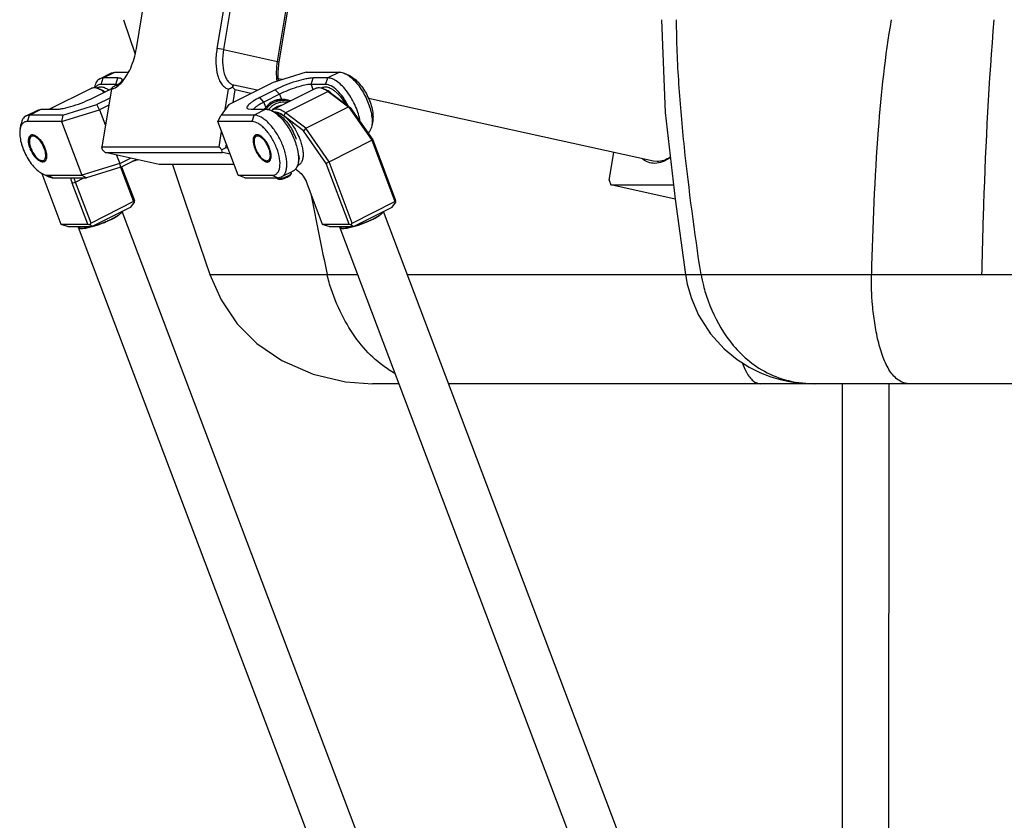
# Model space of a CAD drawing. Header units: millimetres. Extents: x 0 to 2550, y 0 to 1188.
# Tile 207 of 218: x 1956 to 2077, y 514 to 612. Entities that reach past the tile are written whole.
import ezdxf

# ---------------------------------------------------------------- set-up
doc = ezdxf.new("R2010")
doc.units = ezdxf.units.MM
doc.header["$LTSCALE"] = 46.255
doc.layers.get('0').update_dxf_attribs({"linetype": 'CONTINUOUS'})
for name, color, linetype in [('CSHCS-BR-M4-12_203_PBL352', 7, 'CONTINUOUS'), ('FWSRM-D10-V4-E2-T2_5_PBL118', 7, 'CONTINUOUS'), ('M2000901_PBL122', 7, 'CONTINUOUS'), ('M2000901_PBL190', 7, 'CONTINUOUS'), ('M2200104_PBL123', 7, 'CONTINUOUS'), ('M2200202_PBL107', 7, 'CONTINUOUS'), ('M2200301_PBL227', 7, 'CONTINUOUS'), ('M2300101_PBL109', 7, 'CONTINUOUS'), ('M2300101_PBL113', 7, 'CONTINUOUS'), ('M2300202_PBL111', 7, 'CONTINUOUS'), ('M2300202_PBL115', 7, 'CONTINUOUS'), ('M2300301_PBL203', 7, 'CONTINUOUS'), ('M2300301_PBL209', 7, 'CONTINUOUS'), ('M2300301_PBL210', 7, 'CONTINUOUS'), ('M2300602_PBL119', 7, 'CONTINUOUS'), ('M2300602_PBL134', 7, 'CONTINUOUS'), ('SSHH-ST-M3-5_203_PBL120', 7, 'CONTINUOUS'), ('SSHH-ST-M3-5_203_PBL351', 7, 'CONTINUOUS'), ('WFM_0608_06_2_PBL112', 7, 'CONTINUOUS'), ('WFM_0608_06_2_PBL116', 7, 'CONTINUOUS'), ('WFM_0608_06_2_PBL117', 7, 'CONTINUOUS')]:
    doc.layers.add(name, color=color, linetype=linetype)

# ---------------------------------------------------------------- blocks, each defined once
blk = doc.blocks.new('DD')
at = {"layer": 'CSHCS-BR-M4-12_203_PBL352', "color": 7}
blk.add_arc((1863.76, 998.83), 3.56, 130.4465, 131.9489, dxfattribs=at)
for points, knots in [([(1861.45, 1001.54), (1861.69, 1001.74), (1862.22, 1002.09), (1862.83, 1002.26), (1863.14, 1002.3)], [0, 0, 0, 0, 0.507032, 1, 1, 1, 1]), ([(1863.07, 1002.25), (1862.81, 1002.2), (1862.3, 1002.01), (1861.85, 1001.71), (1861.64, 1001.53)], [0, 0, 0, 0, 0.493508, 1, 1, 1, 1])]:
    blk.add_open_spline(points, degree=3, knots=knots, dxfattribs=at)
at = {"layer": 'FWSRM-D10-V4-E2-T2_5_PBL118', "color": 7}
for p, q in [((1863.33, 1003.32), (1862.43, 1003.32)), ((1862.36, 1002.09), (1862.36, 1002.1)), ((1862.36, 1002.09), (1862.36, 1002.1))]:
    blk.add_line(p, q, dxfattribs=at)
for centre, radius, start, end in [((1862.43, 999.55), 3.77, 90.0195, 99.9833), ((1863.53, 999.21), 3.11, 102.6762, 111.9839), ((1863.51, 999.27), 3.05, 102.2136, 102.6364), ((1863.51, 999.29), 3.03, 96.5251, 102.2175), ((1863.76, 998.82), 3.57, 130.7693, 131.9232), ((1863.69, 998.91), 3.46, 121.3675, 130.794), ((1863.6, 999.05), 3.29, 116.7572, 121.3002), ((1863.56, 999.12), 3.21, 112.1336, 116.7539)]:
    blk.add_arc(centre, radius, start, end, dxfattribs=at)
for points, knots in [([(1861.6, 1002.9), (1861.29, 1002.75), (1860.7, 1002.35), (1860.22, 1001.82), (1860.01, 1001.53)], [0, 0, 0, 0, 0.491853, 1, 1, 1, 1]), ([(1861.9, 1002.58), (1861.63, 1002.45), (1861.12, 1002.11), (1860.69, 1001.66), (1860.51, 1001.42)], [0, 0, 0, 0, 0.492444, 1, 1, 1, 1]), ([(1863.33, 1003.32), (1863.03, 1003.32), (1862.43, 1003.25), (1861.87, 1003.04), (1861.6, 1002.9)], [0, 0, 0, 0, 0.496639, 1, 1, 1, 1]), ([(1864.31, 1002.88), (1863.91, 1002.97), (1863.07, 1003.02), (1862.26, 1002.77), (1861.9, 1002.58)], [0, 0, 0, 0, 0.497399, 1, 1, 1, 1]), ([(1864.68, 1003.07), (1864.47, 1003.15), (1864.02, 1003.28), (1863.56, 1003.32), (1863.33, 1003.32)], [0, 0, 0, 0, 0.50204, 1, 1, 1, 1])]:
    blk.add_open_spline(points, degree=3, knots=knots, dxfattribs=at)
at = {"layer": 'M2000901_PBL122', "color": 7}
for p, q in [((1830.86, 1019.88), (1833.22, 1012.83)), ((1840.85, 990.23), (1842.37, 985.74)), ((1842.37, 985.74), (1848.54, 967.68)), ((1848.54, 967.68), (1850.81, 962.47)), ((1850.81, 962.47), (1854.09, 957.61)), ((1854.09, 957.61), (1858.17, 953.52)), ((1858.17, 953.52), (1863.25, 950.1)), ((1863.25, 950.1), (1869.67, 947.27)), ((1869.67, 947.27), (1876.28, 945.71)), ((1876.28, 945.71), (1881.81, 945.32)), ((1887.22, 945.32), (1881.81, 945.32)), ((1972.16, 945.32), (1897.41, 945.32)), ((1991.28, 945.32), (1973.33, 945.32))]:
    blk.add_line(p, q, dxfattribs=at)
at = {"layer": 'M2000901_PBL122', "color": 2}
for p, q in [((1848.54, 967.68), (1878.77, 967.68)), ((1888.96, 967.68), (1945.91, 967.68))]:
    blk.add_line(p, q, dxfattribs=at)
for centre, radius, start, end in [((4102.52, 1429.57), 2277.32, 191.27729, 191.70199), ((1895.6, 964.84), 19.64, 237.3899, 242.0531)]:
    blk.add_arc(centre, radius, start, end, dxfattribs=at)
for points, knots in [([(1885.01, 948.29), (1883.53, 949.24), (1880.69, 951.63), (1877.19, 956.19), (1874.86, 960.66), (1873.36, 964.56), (1872.76, 966.62), (1872.54, 967.68)], [0, 0, 0, 0, 0.223356, 0.467748, 0.727565, 0.862386, 1, 1, 1, 1]), ([(1957.51, 949.63), (1957.76, 948.97), (1958.21, 947.93), (1959.01, 946.67), (1959.89, 945.71), (1960.77, 945.32), (1961.31, 945.32)], [0, 0, 0, 0, 0.350412, 0.562452, 0.734858, 1, 1, 1, 1])]:
    blk.add_open_spline(points, degree=3, knots=knots, dxfattribs=at)
at = {"layer": 'M2000901_PBL190', "color": 7}
for p, q in [((1941.02, 1019.88), (1941.78, 1000.89)), ((1941.78, 1000.89), (1943.83, 983.11)), ((1943.83, 983.11), (1945.91, 967.68)), ((1945.91, 967.68), (1946.28, 965.72)), ((1946.28, 965.72), (1947.14, 962.74)), ((1947.14, 962.74), (1948.6, 959.36)), ((1948.6, 959.36), (1951.06, 955.52)), ((1951.06, 955.52), (1953.86, 952.46)), ((1953.86, 952.46), (1956.52, 950.28)), ((1956.52, 950.28), (1958.99, 948.7)), ((1958.99, 948.7), (1961.27, 947.56)), ((1961.27, 947.56), (1963.4, 946.73)), ((1963.4, 946.73), (1965.28, 946.17)), ((1965.28, 946.17), (1966.87, 945.81)), ((1966.87, 945.81), (1968.34, 945.57)), ((1968.34, 945.57), (1969.72, 945.42)), ((1969.72, 945.42), (1971.02, 945.34)), ((1971.02, 945.34), (1972.16, 945.32)), ((2066.26, 945.32), (1972.16, 945.32))]:
    blk.add_line(p, q, dxfattribs=at)
at = {"layer": 'M2000901_PBL190', "color": 2}
blk.add_line((1945.91, 967.68), (2070.01, 967.68), dxfattribs=at)
blk.add_arc((1972.47, 970.58), 25.26, 267.3324, 270.0119, dxfattribs=at)
for points, knots in [([(1949.1, 967.68), (1947.8, 976.33), (1946.04, 989.33), (1944.48, 1006.76), (1944.1, 1015.51), (1944.1, 1019.88)], [0, 0, 0, 0, 0.499869, 0.749827, 1, 1, 1, 1]), ([(1988.05, 1019.88), (1986.75, 1012.42), (1984.94, 995.02), (1984.22, 977.57), (1984, 967.68)], [0, 0, 0, 0, 0.433785, 1, 1, 1, 1]), ([(2006.64, 967.68), (2006.74, 972.46), (2007.22, 989.87), (2008.1, 1007.28), (2009.14, 1019.88)], [0, 0, 0, 0, 0.274295, 1, 1, 1, 1]), ([(1949.1, 967.68), (1949.22, 966.91), (1949.62, 965.1), (1951, 960.72), (1954.11, 954.47), (1959.57, 948.91), (1965.75, 946.04), (1969.38, 945.44), (1971.29, 945.35)], [0, 0, 0, 0, 0.068624, 0.163875, 0.404514, 0.679738, 0.831046, 1, 1, 1, 1]), ([(1991.83, 945.32), (1991.05, 945.32), (1989.37, 945.88), (1987.6, 947.99), (1986.28, 950.8), (1985.31, 954.14), (1984.63, 957.75), (1984.1, 962.29), (1983.95, 965.61), (1984, 967.68)], [0, 0, 0, 0, 0.092569, 0.195512, 0.318632, 0.45859, 0.607146, 0.754222, 1, 1, 1, 1])]:
    blk.add_open_spline(points, degree=3, knots=knots, dxfattribs=at)
at = {"layer": 'M2200104_PBL123', "color": 7}
for p, q in [((1930.32, 987.01), (1931.25, 992.71)), ((1940.14, 990.84), (1939.35, 990.93)), ((1930.32, 987.01), (1930.66, 986.03)), ((1943.83, 983.14), (1930.66, 986.03)), ((1930.66, 986.03), (1943.49, 986.03))]:
    blk.add_line(p, q, dxfattribs=at)
for points, knots in [([(1939.63, 990.45), (1939.18, 990.45), (1938.24, 990.62), (1937.43, 991.11), (1937.07, 991.42)], [0, 0, 0, 0, 0.490321, 1, 1, 1, 1]), ([(1942.84, 991.65), (1942.34, 991.28), (1941.33, 990.69), (1940.17, 990.45), (1939.63, 990.45)], [0, 0, 0, 0, 0.534363, 1, 1, 1, 1]), ([(1942.84, 991.72), (1942.41, 991.45), (1941.55, 991.02), (1940.59, 990.84), (1940.14, 990.84)], [0, 0, 0, 0, 0.528767, 1, 1, 1, 1])]:
    blk.add_open_spline(points, degree=3, knots=knots, dxfattribs=at)
at = {"layer": 'M2200202_PBL107', "color": 7}
for p, q in [((1833.47, 1013.97), (1835.65, 1027.23)), ((1852.15, 1027.23), (1849.97, 1013.97)), ((1853.5, 1027.04), (1851.32, 1013.78)), ((1862.38, 1011.35), (1864.56, 1024.61)), ((1862.73, 1011.17), (1864.91, 1024.43)), ((1858.18, 1005.42), (1853.42, 1006.46)), ((1828.35, 1005.67), (1826.41, 993.83)), ((1851.67, 1001.51), (1852.35, 1005.67)), ((1853.18, 1006.07), (1853.71, 1005.49)), ((1853.29, 1002.95), (1853.71, 1005.49)), ((1856.92, 1004.78), (1853.71, 1005.49)), ((1850.41, 993.83), (1850.92, 996.98)), ((1851.76, 993.64), (1851.89, 994.43)), ((1826.5, 993.24), (1826.41, 993.83)), ((1826.41, 993.83), (1850.41, 993.83)), ((1827.09, 992.66), (1826.5, 993.24)), ((1838.15, 990.23), (1827.09, 992.66)), ((1827.09, 992.66), (1851.09, 992.66)), ((1851, 993.24), (1850.41, 993.83)), ((1851.76, 993.64), (1851, 993.24)), ((1851.09, 992.66), (1851, 993.24)), ((1852.69, 992.31), (1851.09, 992.66)), ((1852.23, 993.54), (1851.76, 993.64)), ((1853.48, 990.23), (1838.15, 990.23))]:
    blk.add_line(p, q, dxfattribs=at)
at = {"layer": 'M2200202_PBL107', "color": 2}
for p, q in [((1851.32, 1013.78), (1849.97, 1013.97)), ((1851.32, 1013.78), (1862.38, 1011.35)), ((1862.38, 1011.35), (1862.73, 1011.17))]:
    blk.add_line(p, q, dxfattribs=at)
at = {"layer": 'M2200202_PBL107', "color": 7}
for centre, radius, start, end in [((1810.94, 1037.13), 35.74, 299.6629, 300.9206), ((1828.41, 1009.66), 3.34, 297.7667, 300.8979), ((1828.18, 1010.04), 3.78, 300.9401, 305.7262), ((1845.63, 1010.99), 9.01, 326.8876, 329.8431), ((1814.42, 1015.71), 17.17, 324.2256, 325.8269), ((1838.64, 1035.56), 32.88, 294.6475, 296.2422)]:
    blk.add_arc(centre, radius, start, end, dxfattribs=at)
for points, knots in [([(1830.39, 1006.97), (1830.77, 1007.38), (1831.49, 1008.34), (1832.68, 1010.63), (1833.24, 1012.6), (1833.47, 1013.97)], [0, 0, 0, 0, 0.217578, 0.463686, 1, 1, 1, 1]), ([(1849.97, 1013.97), (1849.81, 1012.99), (1849.66, 1011.12), (1849.93, 1008.88), (1850.47, 1007.41), (1850.98, 1006.57), (1851.6, 1005.96), (1852.11, 1005.73), (1852.35, 1005.67)], [0, 0, 0, 0, 0.320867, 0.602018, 0.721521, 0.825851, 0.917013, 1, 1, 1, 1]), ([(1851.32, 1013.78), (1851.18, 1012.92), (1851.05, 1011.27), (1851.29, 1009.29), (1851.76, 1008), (1852.21, 1007.25), (1852.76, 1006.72), (1853.2, 1006.51), (1853.42, 1006.46)], [0, 0, 0, 0, 0.320868, 0.602019, 0.721522, 0.825851, 0.917013, 1, 1, 1, 1]), ([(1862.33, 1007.29), (1862.22, 1007.93), (1862.14, 1009.29), (1862.27, 1010.65), (1862.38, 1011.35)], [0, 0, 0, 0, 0.477569, 1, 1, 1, 1]), ([(1862.57, 1007.36), (1862.54, 1007.66), (1862.47, 1008.93), (1862.57, 1010.21), (1862.73, 1011.17)], [0, 0, 0, 0, 0.237335, 1, 1, 1, 1]), ([(1828.35, 1005.67), (1828.5, 1005.7), (1829.11, 1005.9), (1829.65, 1006.27), (1830.01, 1006.6)], [0, 0, 0, 0, 0.22539, 1, 1, 1, 1]), ([(1829.31, 1006.46), (1829.36, 1006.47), (1829.59, 1006.53), (1829.8, 1006.63), (1829.96, 1006.71)], [0, 0, 0, 0, 0.239332, 1, 1, 1, 1]), ([(1830.01, 1006.6), (1830.05, 1006.63), (1830.17, 1006.75), (1830.3, 1006.87), (1830.39, 1006.97)], [0, 0, 0, 0, 0.244314, 1, 1, 1, 1])]:
    blk.add_open_spline(points, degree=3, knots=knots, dxfattribs=at)
at = {"layer": 'M2200301_PBL227', "color": 7}
for p, q in [((1863.33, 1007.61), (1862.54, 1007.78)), ((1939.35, 990.93), (1881.01, 1003.73))]:
    blk.add_line(p, q, dxfattribs=at)
at = {"layer": 'M2300101_PBL109', "color": 7}
for p, q in [((1825.96, 1007.77), (1828.34, 1008.97)), ((1828.34, 1008.97), (1829.06, 1009.14)), ((1829.06, 1009.14), (1831.89, 1009.14)), ((1826.68, 1007.94), (1825.96, 1007.77)), ((1829.23, 1006.62), (1826.23, 1006.62)), ((1829.68, 1007.94), (1826.68, 1007.94)), ((1824.74, 1003.94), (1827.92, 1005.54)), ((1824.9, 1005.96), (1824.93, 1006.13)), ((1818.39, 1000.34), (1825.4, 1002.5)), ((1828.05, 1003.84), (1825.4, 1002.5)), ((1825.92, 1001.42), (1825.4, 1002.5)), ((1827.81, 1002.37), (1825.92, 1001.42)), ((1810.87, 1000.17), (1813.26, 1001.37)), ((1811.6, 1000.34), (1810.87, 1000.17)), ((1818.39, 1000.34), (1811.6, 1000.34)), ((1813.26, 1001.37), (1813.98, 1001.54)), ((1813.98, 1001.54), (1816.98, 1001.54)), ((1818.15, 999.02), (1825.92, 1001.42)), ((1818.39, 1000.34), (1818.15, 999.02)), ((1825.92, 1001.42), (1827.13, 998.21)), ((1809.65, 997.47), (1809.85, 998.53)), ((1818.15, 999.02), (1811.15, 999.02)), ((1818.15, 999.02), (1822.31, 988.02)), ((1829.42, 992.15), (1830.07, 990.42)), ((1814.6, 990.8), (1814.29, 990.72)), ((1830.07, 990.42), (1822.31, 988.02)), ((1830.07, 990.42), (1832.26, 991.52)), ((1830.25, 989.67), (1830.07, 990.42)), ((1830.25, 989.67), (1833.42, 991.27)), ((1814.28, 988.29), (1815.25, 987.82)), ((1830.25, 989.67), (1823.24, 987.5)), ((1815.31, 988.02), (1822.31, 988.02)), ((1816.45, 987.5), (1823.24, 987.5)), ((1822.31, 988.02), (1823.24, 987.5))]:
    blk.add_line(p, q, dxfattribs=at)
at = {"layer": 'M2300101_PBL109', "color": 2}
for p, q in [((1826.68, 1007.94), (1829.06, 1009.14)), ((1826.23, 1006.62), (1826.68, 1007.94)), ((1829.23, 1006.62), (1829.68, 1007.94)), ((1829.3, 1006.46), (1829.23, 1006.62)), ((1811.15, 999.02), (1811.6, 1000.34)), ((1811.6, 1000.34), (1813.98, 1001.54)), ((1815.31, 988.02), (1816.45, 987.5))]:
    blk.add_line(p, q, dxfattribs=at)
at = {"layer": 'M2300101_PBL109', "color": 7}
for centre, radius, start, end in [((1829.24, 1003.86), 2.76, 87.6928, 90.0442), ((1826.44, 1011.1), 5.57, 307.1576, 308.3664), ((1826.56, 1005.01), 1.77, 146.2201, 148.4844), ((1819.14, 1022.96), 19.51, 296.7301, 298.1164), ((1820.07, 1021.22), 17.54, 298.1286, 298.7486), ((1812.17, 995.59), 0.72, 94.9199, 103.2872), ((1812.17, 995.53), 0.787, 89.969, 94.9484), ((1817.55, 995.73), 6.25, 200.7055, 201.2697), ((1814.31, 991.38), 0.65, 296.7265, 307.5175), ((1814.3, 991.39), 0.669, 307.5105, 309.9515), ((1814.28, 991.42), 0.707, 310.0012, 316.8773)]:
    blk.add_arc(centre, radius, start, end, dxfattribs=at)
for points, knots in [([(1825.96, 1007.77), (1825.69, 1007.64), (1825.2, 1007.14), (1825, 1006.49), (1824.93, 1006.13)], [0, 0, 0, 0, 0.450711, 1, 1, 1, 1]), ([(1826.23, 1006.62), (1826.01, 1006.62), (1825.55, 1006.52), (1825.21, 1006.19), (1825.08, 1006)], [0, 0, 0, 0, 0.497157, 1, 1, 1, 1]), ([(1829.61, 1006.59), (1829.59, 1006.59), (1829.5, 1006.61), (1829.42, 1006.61), (1829.35, 1006.62)], [0, 0, 0, 0, 0.226998, 1, 1, 1, 1]), ([(1830.5, 1007.38), (1830.53, 1007.46), (1830.57, 1007.58), (1830.5, 1007.72), (1830.41, 1007.8), (1830.28, 1007.86), (1830.04, 1007.93), (1829.83, 1007.94), (1829.68, 1007.94)], [0, 0, 0, 0, 0.19735, 0.282808, 0.377324, 0.491952, 0.632758, 1, 1, 1, 1]), ([(1829.9, 1006.74), (1830.03, 1006.84), (1830.26, 1007.04), (1830.45, 1007.27), (1830.5, 1007.38)], [0, 0, 0, 0, 0.584094, 1, 1, 1, 1]), ([(1816.98, 1001.54), (1817.21, 1001.54), (1817.72, 1001.58), (1818.9, 1001.78), (1820.59, 1002.24), (1822.68, 1002.98), (1824.07, 1003.6), (1824.74, 1003.94)], [0, 0, 0, 0, 0.082993, 0.186422, 0.439964, 0.724992, 1, 1, 1, 1]), ([(1810.87, 1000.17), (1810.61, 1000.04), (1810.11, 999.54), (1809.92, 998.89), (1809.85, 998.53)], [0, 0, 0, 0, 0.450711, 1, 1, 1, 1]), ([(1810, 998.4), (1809.96, 998.33), (1809.79, 998.05), (1809.7, 997.72), (1809.65, 997.47)], [0, 0, 0, 0, 0.228288, 1, 1, 1, 1]), ([(1811.15, 999.02), (1810.93, 999.02), (1810.47, 998.92), (1810.13, 998.59), (1810, 998.4)], [0, 0, 0, 0, 0.497157, 1, 1, 1, 1]), ([(1809.65, 997.47), (1809.58, 997.11), (1809.56, 996.3), (1809.82, 994.52), (1810.68, 992.23), (1812.01, 990.18), (1813.28, 988.91), (1813.95, 988.45), (1814.28, 988.29)], [0, 0, 0, 0, 0.102636, 0.223653, 0.500007, 0.776359, 0.897375, 1, 1, 1, 1]), ([(1811.48, 995.78), (1811.5, 995.83), (1811.58, 996.02), (1811.73, 996.18), (1811.86, 996.24)], [0, 0, 0, 0, 0.27839, 1, 1, 1, 1]), ([(1812.17, 996.32), (1812.37, 996.32), (1812.83, 996.15), (1813.71, 995.45), (1814.43, 994.37), (1814.91, 993.15), (1815.1, 992.26), (1815.09, 991.51), (1814.92, 991.08), (1814.79, 990.94)], [0, 0, 0, 0, 0.090153, 0.208893, 0.50672, 0.661331, 0.800735, 0.914412, 1, 1, 1, 1]), ([(1811.71, 993.52), (1811.55, 993.93), (1811.35, 994.67), (1811.36, 995.47), (1811.48, 995.78)], [0, 0, 0, 0, 0.56748, 1, 1, 1, 1]), ([(1813.61, 990.95), (1813.42, 991.06), (1813.04, 991.37), (1812.34, 992.18), (1811.94, 992.93), (1811.73, 993.46)], [0, 0, 0, 0, 0.211383, 0.458347, 1, 1, 1, 1]), ([(1813.97, 990.78), (1813.94, 990.79), (1813.81, 990.83), (1813.7, 990.89), (1813.61, 990.95)], [0, 0, 0, 0, 0.234555, 1, 1, 1, 1]), ([(1814.29, 990.72), (1814.26, 990.72), (1814.15, 990.73), (1814.05, 990.75), (1813.97, 990.78)], [0, 0, 0, 0, 0.235045, 1, 1, 1, 1]), ([(1814.28, 988.29), (1814.37, 988.25), (1814.69, 988.11), (1815.05, 988.02), (1815.31, 988.02)], [0, 0, 0, 0, 0.276599, 1, 1, 1, 1]), ([(1815.25, 987.82), (1815.35, 987.77), (1815.73, 987.6), (1816.15, 987.5), (1816.45, 987.5)], [0, 0, 0, 0, 0.276599, 1, 1, 1, 1])]:
    blk.add_open_spline(points, degree=3, knots=knots, dxfattribs=at)
blk.add_open_spline([(1811.86, 996.24), (1811.9, 996.27), (1811.95, 996.28), (1812, 996.3)], degree=3, dxfattribs=at)
at = {"layer": 'M2300101_PBL113', "color": 7}
for p, q in [((1868.27, 1009.14), (1861.26, 1006.97)), ((1868.27, 1009.14), (1875.06, 1009.14)), ((1877.23, 1008.35), (1876.26, 1008.82)), ((1852.4, 1002.5), (1861.26, 1006.97)), ((1872.23, 1006.62), (1869.23, 1006.62)), ((1872.68, 1007.94), (1869.68, 1007.94)), ((1861.92, 1005.54), (1858.74, 1003.94)), ((1862.77, 1004.62), (1859.59, 1003.02)), ((1852.4, 1002.5), (1850.81, 1000.34)), ((1863.26, 1003.57), (1863.16, 1003.57)), ((1850.15, 999.02), (1850.81, 1000.34)), ((1857.6, 1000.34), (1850.81, 1000.34)), ((1856.34, 1001.63), (1856.98, 1001.54)), ((1856.98, 1001.54), (1859.98, 1001.54)), ((1862.15, 1000.75), (1861.18, 1001.22)), ((1854.31, 988.02), (1850.15, 999.02)), ((1857.15, 999.02), (1850.15, 999.02)), ((1881.86, 999.17), (1881.66, 998.11)), ((1860.29, 990.72), (1860.6, 990.8)), ((1866.78, 991.57), (1866.58, 990.51)), ((1865.56, 988.87), (1863.18, 987.67)), ((1855.66, 987.5), (1854.31, 988.02)), ((1854.31, 988.02), (1861.31, 988.02)), ((1855.66, 987.5), (1862.45, 987.5)), ((1862.45, 987.5), (1863.18, 987.67))]:
    blk.add_line(p, q, dxfattribs=at)
at = {"layer": 'M2300101_PBL113', "color": 2}
for p, q in [((1875.06, 1009.14), (1872.68, 1007.94)), ((1869.23, 1006.62), (1869.68, 1007.94)), ((1869.23, 1006.62), (1869.63, 1005.56)), ((1872.23, 1006.62), (1872.68, 1007.94)), ((1862.77, 1004.62), (1861.92, 1005.54)), ((1862.77, 1004.62), (1863.16, 1003.57)), ((1859.59, 1003.02), (1858.74, 1003.94)), ((1859.99, 1001.97), (1859.59, 1003.02)), ((1857.15, 999.02), (1857.6, 1000.34)), ((1859.98, 1001.54), (1857.6, 1000.34)), ((1861.31, 988.02), (1862.45, 987.5))]:
    blk.add_line(p, q, dxfattribs=at)
at = {"layer": 'M2300101_PBL113', "color": 7}
for centre, radius, start, end in [((1873.1, 1002.93), 6.7, 52.7398, 52.9128), ((1862.25, 999.57), 4, 77.0501, 83.2774), ((1862.24, 999.53), 4.04, 74.046, 77.0534), ((1862.23, 999.5), 4.08, 69.0135, 74.0404), ((1862.8, 999.61), 3.67, 145.807, 148.2667), ((1862.79, 999.62), 3.65, 140.0708, 145.8084), ((1858.25, 995.65), 6.3, 52.8871, 55.5726), ((1858.02, 995.33), 6.7, 52.7398, 52.9128), ((1858.17, 995.59), 0.72, 94.9199, 103.287), ((1858.17, 995.53), 0.787, 89.969, 94.9484), ((1854.19, 990.97), 12.84, 20.7348, 27.6749), ((1854.8, 991.21), 12.19, 20.0989, 20.7053), ((1863.55, 995.73), 6.25, 200.7055, 201.2697), ((1860.31, 991.38), 0.65, 296.7265, 307.5175), ((1860.3, 991.39), 0.669, 307.5105, 309.9519), ((1860.28, 991.42), 0.707, 310.0016, 316.8773)]:
    blk.add_arc(centre, radius, start, end, dxfattribs=at)
for points, knots in [([(1875.06, 1009.14), (1875.16, 1009.14), (1875.57, 1009.1), (1875.98, 1008.96), (1876.26, 1008.82)], [0, 0, 0, 0, 0.226401, 1, 1, 1, 1]), ([(1876.26, 1008.82), (1876.34, 1008.79), (1876.64, 1008.63), (1876.93, 1008.43), (1877.14, 1008.28)], [0, 0, 0, 0, 0.235218, 1, 1, 1, 1]), ([(1877.15, 1008.26), (1877.89, 1007.7), (1879.25, 1006.2), (1880.75, 1003.57), (1881.55, 1001.15), (1881.78, 999.32), (1881.73, 998.48), (1881.66, 998.11)], [0, 0, 0, 0, 0.242267, 0.518737, 0.78462, 0.900528, 1, 1, 1, 1]), ([(1877.23, 1008.35), (1877.56, 1008.19), (1878.23, 1007.73), (1879.51, 1006.46), (1880.83, 1004.41), (1881.69, 1002.12), (1881.96, 1000.34), (1881.93, 999.53), (1881.86, 999.17)], [0, 0, 0, 0, 0.102625, 0.223641, 0.499993, 0.776347, 0.897364, 1, 1, 1, 1]), ([(1869.68, 1007.94), (1869.46, 1007.94), (1868.95, 1007.89), (1867.77, 1007.69), (1866.07, 1007.23), (1863.98, 1006.49), (1862.59, 1005.87), (1861.92, 1005.54)], [0, 0, 0, 0, 0.082993, 0.186422, 0.439964, 0.724992, 1, 1, 1, 1]), ([(1869.23, 1006.62), (1868.81, 1006.62), (1867.82, 1006.46), (1866.23, 1006.04), (1864.49, 1005.41), (1863.32, 1004.9), (1862.77, 1004.62)], [0, 0, 0, 0, 0.186256, 0.43985, 0.724936, 1, 1, 1, 1]), ([(1876.82, 1002.25), (1876.52, 1002.85), (1875.87, 1003.97), (1874.7, 1005.36), (1873.51, 1006.31), (1872.62, 1006.62), (1872.23, 1006.62)], [0, 0, 0, 0, 0.307259, 0.588702, 0.822332, 1, 1, 1, 1]), ([(1879.28, 999.01), (1879.12, 1000.07), (1878.45, 1002.21), (1877.1, 1004.61), (1875.74, 1006.24), (1874.71, 1007.16), (1873.7, 1007.76), (1873, 1007.94), (1872.68, 1007.94)], [0, 0, 0, 0, 0.275606, 0.566313, 0.700483, 0.819208, 0.918985, 1, 1, 1, 1]), ([(1858.74, 1003.94), (1858.28, 1003.7), (1857.64, 1003.35), (1856.9, 1002.85), (1856.51, 1002.53), (1856.24, 1002.24), (1856.1, 1001.99), (1856.13, 1001.74), (1856.27, 1001.66), (1856.34, 1001.63)], [0, 0, 0, 0, 0.412777, 0.579255, 0.714318, 0.816487, 0.887692, 0.939836, 1, 1, 1, 1]), ([(1859.59, 1003.02), (1859.33, 1002.89), (1858.85, 1002.63), (1858.22, 1002.24), (1857.77, 1001.89), (1857.53, 1001.64), (1857.46, 1001.53)], [0, 0, 0, 0, 0.335981, 0.620914, 0.843935, 1, 1, 1, 1]), ([(1863.16, 1003.57), (1862.57, 1003.55), (1861.35, 1003.24), (1860.38, 1002.44), (1859.99, 1001.97)], [0, 0, 0, 0, 0.489033, 1, 1, 1, 1]), ([(1865, 1003.23), (1864.85, 1003.29), (1864.29, 1003.47), (1863.7, 1003.57), (1863.26, 1003.57)], [0, 0, 0, 0, 0.259017, 1, 1, 1, 1]), ([(1863.18, 987.67), (1863.35, 987.76), (1863.69, 988.03), (1864.03, 988.62), (1864.24, 989.37), (1864.33, 990.63), (1864.06, 992.45), (1863.28, 994.7), (1862.11, 996.86), (1860.88, 998.42), (1859.82, 999.39), (1858.88, 1000.04), (1858.09, 1000.34), (1857.6, 1000.34)], [0, 0, 0, 0, 0.037513, 0.079192, 0.127736, 0.184147, 0.318733, 0.473771, 0.633985, 0.782915, 0.848747, 0.907085, 1, 1, 1, 1]), ([(1859.98, 1001.54), (1860.08, 1001.54), (1860.49, 1001.5), (1860.89, 1001.36), (1861.18, 1001.22)], [0, 0, 0, 0, 0.226401, 1, 1, 1, 1]), ([(1861.18, 1001.22), (1861.24, 1001.19), (1861.45, 1001.08), (1861.66, 1000.95), (1861.82, 1000.85)], [0, 0, 0, 0, 0.238948, 1, 1, 1, 1]), ([(1862.07, 1000.66), (1862.71, 1000.18), (1863.9, 998.91), (1865.31, 996.67), (1866.3, 994.21), (1866.64, 992.49), (1866.66, 991.68)], [0, 0, 0, 0, 0.232306, 0.498121, 0.764949, 1, 1, 1, 1]), ([(1862.15, 1000.75), (1862.47, 1000.59), (1863.12, 1000.16), (1864.35, 998.94), (1865.12, 997.78), (1865.56, 996.94)], [0, 0, 0, 0, 0.205632, 0.447237, 1, 1, 1, 1]), ([(1861.31, 988.02), (1861.49, 988.02), (1861.87, 988.09), (1862.34, 988.43), (1862.67, 988.97), (1862.94, 989.98), (1862.85, 991.56), (1862.28, 993.59), (1861.28, 995.62), (1860.19, 997.13), (1859.21, 998.08), (1858.35, 998.72), (1857.61, 999.02), (1857.15, 999.02)], [0, 0, 0, 0, 0.039177, 0.077545, 0.120158, 0.170351, 0.296233, 0.449997, 0.615104, 0.771874, 0.841582, 0.903215, 1, 1, 1, 1]), ([(1857.86, 996.24), (1857.82, 996.22), (1857.65, 996.11), (1857.53, 995.93), (1857.48, 995.78)], [0, 0, 0, 0, 0.23261, 1, 1, 1, 1]), ([(1860.79, 990.94), (1860.92, 991.08), (1861.09, 991.51), (1861.1, 992.26), (1860.91, 993.15), (1860.43, 994.37), (1859.71, 995.45), (1858.83, 996.15), (1858.37, 996.32), (1858.17, 996.32)], [0, 0, 0, 0, 0.085588, 0.199265, 0.338669, 0.49328, 0.791107, 0.909847, 1, 1, 1, 1]), ([(1881.66, 998.11), (1881.63, 997.95), (1881.5, 997.41), (1881.21, 996.88), (1880.9, 996.64)], [0, 0, 0, 0, 0.287389, 1, 1, 1, 1]), ([(1857.48, 995.78), (1857.36, 995.47), (1857.35, 994.67), (1857.55, 993.93), (1857.71, 993.52)], [0, 0, 0, 0, 0.43252, 1, 1, 1, 1]), ([(1857.73, 993.46), (1857.94, 992.93), (1858.34, 992.18), (1859.04, 991.37), (1859.42, 991.06), (1859.61, 990.95)], [0, 0, 0, 0, 0.541653, 0.788617, 1, 1, 1, 1]), ([(1859.61, 990.95), (1859.64, 990.93), (1859.75, 990.86), (1859.87, 990.81), (1859.97, 990.78)], [0, 0, 0, 0, 0.265995, 1, 1, 1, 1]), ([(1859.97, 990.78), (1859.99, 990.77), (1860.1, 990.74), (1860.21, 990.72), (1860.29, 990.72)], [0, 0, 0, 0, 0.266491, 1, 1, 1, 1]), ([(1866.58, 990.51), (1866.52, 990.15), (1866.32, 989.5), (1865.82, 989), (1865.56, 988.87)], [0, 0, 0, 0, 0.549289, 1, 1, 1, 1]), ([(1866.66, 991.68), (1866.66, 991.58), (1866.67, 991.18), (1866.64, 990.79), (1866.58, 990.51)], [0, 0, 0, 0, 0.266756, 1, 1, 1, 1])]:
    blk.add_open_spline(points, degree=3, knots=knots, dxfattribs=at)
blk.add_open_spline([(1858, 996.3), (1857.95, 996.28), (1857.9, 996.27), (1857.86, 996.24)], degree=3, dxfattribs=at)
at = {"layer": 'M2300202_PBL111', "color": 7}
for p, q in [((1815.64, 1001.54), (1824.15, 1005.82)), ((1826.42, 1005.45), (1825.94, 1005.68)), ((1814.1, 988.4), (1818.03, 978)), ((1830.24, 989.67), (1832.91, 982.61)), ((1830.42, 989.76), (1833.05, 982.81)), ((1823.53, 978.01), (1820.35, 986.42)), ((1824.18, 978.21), (1820.99, 986.62)), ((1832.91, 982.61), (1824.18, 978.21)), ((1832.36, 981.49), (1833.07, 982.48)), ((1832.91, 982.61), (1833.07, 982.48)), ((1833.07, 982.48), (1833.05, 982.81)), ((1832.36, 981.49), (1824.42, 977.49)), ((1818.03, 978), (1823.53, 978.01)), ((1818.19, 977.87), (1818.03, 978)), ((1823.53, 978.01), (1823.94, 977.88)), ((1823.94, 977.88), (1824.18, 978.21)), ((1819.42, 977.49), (1818.19, 977.87)), ((1819.42, 977.49), (1824.42, 977.49)), ((1824.42, 977.49), (1823.94, 977.88))]:
    blk.add_line(p, q, dxfattribs=at)
at = {"layer": 'M2300202_PBL111', "color": 2}
for p, q in [((1820.35, 986.42), (1820.99, 986.62)), ((1820.99, 986.62), (1822.74, 987.5))]:
    blk.add_line(p, q, dxfattribs=at)
at = {"layer": 'M2300202_PBL111', "color": 7}
for points, knots in [([(1824.15, 1005.82), (1824.39, 1005.95), (1825.04, 1006.04), (1825.63, 1005.83), (1825.94, 1005.68)], [0, 0, 0, 0, 0.450662, 1, 1, 1, 1]), ([(1825.94, 1005.68), (1825.98, 1005.67), (1826.13, 1005.59), (1826.28, 1005.5), (1826.39, 1005.43)], [0, 0, 0, 0, 0.241315, 1, 1, 1, 1]), ([(1826.39, 1005.43), (1826.43, 1005.4), (1826.61, 1005.28), (1826.78, 1005.15), (1826.91, 1005.05)], [0, 0, 0, 0, 0.241227, 1, 1, 1, 1]), ([(1826.42, 1005.45), (1826.47, 1005.42), (1826.67, 1005.32), (1826.87, 1005.2), (1827.01, 1005.1)], [0, 0, 0, 0, 0.238011, 1, 1, 1, 1]), ([(1816.27, 1001.57), (1816.23, 1001.57), (1816.11, 1001.58), (1815.98, 1001.58), (1815.89, 1001.57)], [0, 0, 0, 0, 0.257851, 1, 1, 1, 1]), ([(1820.35, 986.42), (1820.31, 986.52), (1820.19, 986.87), (1820.1, 987.24), (1820.06, 987.51)], [0, 0, 0, 0, 0.262152, 1, 1, 1, 1]), ([(1820.99, 986.62), (1820.96, 986.7), (1820.86, 986.99), (1820.79, 987.29), (1820.76, 987.51)], [0, 0, 0, 0, 0.261715, 1, 1, 1, 1])]:
    blk.add_open_spline(points, degree=3, knots=knots, dxfattribs=at)
at = {"layer": 'M2300202_PBL115', "color": 7}
for p, q in [((1870.16, 1005.82), (1861.43, 1001.42)), ((1872.43, 1005.45), (1871.95, 1005.68)), ((1872.43, 1005.45), (1873.18, 1004.98)), ((1872.76, 1005.18), (1876.9, 1002.05)), ((1873.18, 1004.98), (1877.24, 1001.91)), ((1867.72, 997.11), (1863.66, 1000.18)), ((1868.17, 997.65), (1864.03, 1000.78)), ((1868.17, 997.65), (1876.9, 1002.05)), ((1876.9, 1002.05), (1881.67, 995.18)), ((1876.9, 1002.05), (1877.24, 1001.91)), ((1877.24, 1001.91), (1881.86, 995.25)), ((1868.17, 997.65), (1867.72, 997.11)), ((1872.34, 990.45), (1867.72, 997.11)), ((1872.94, 990.78), (1868.17, 997.65)), ((1872.94, 990.78), (1881.67, 995.18)), ((1881.67, 995.18), (1881.86, 995.25)), ((1881.67, 995.18), (1886.42, 982.61)), ((1881.86, 995.25), (1886.56, 982.81)), ((1872.94, 990.78), (1872.34, 990.45)), ((1877.04, 978.01), (1872.34, 990.45)), ((1877.69, 978.21), (1872.94, 990.78)), ((1866.03, 989.32), (1866.71, 988.81)), ((1868.36, 986.42), (1871.54, 978.01)), ((1877.69, 978.21), (1886.42, 982.61)), ((1885.87, 981.49), (1886.58, 982.48)), ((1886.42, 982.61), (1886.58, 982.48)), ((1886.58, 982.48), (1886.56, 982.81)), ((1877.93, 977.49), (1885.87, 981.49)), ((1871.7, 977.88), (1871.54, 978.01)), ((1871.54, 978.01), (1877.04, 978.01)), ((1877.04, 978.01), (1877.45, 977.88)), ((1877.45, 977.88), (1877.69, 978.21)), ((1872.93, 977.49), (1871.7, 977.88)), ((1872.93, 977.49), (1877.93, 977.49)), ((1877.45, 977.88), (1877.93, 977.49))]:
    blk.add_line(p, q, dxfattribs=at)
at = {"layer": 'M2300202_PBL115', "color": 2}
for p, q in [((1872.76, 1005.18), (1864.03, 1000.78)), ((1873.18, 1004.98), (1872.76, 1005.18)), ((1863.66, 1000.18), (1864.03, 1000.78))]:
    blk.add_line(p, q, dxfattribs=at)
at = {"layer": 'M2300202_PBL115', "color": 7}
for centre, radius, start, end in [((1869.36, 1000.69), 5.63, 52.8546, 57.3062), ((1861.88, 999.32), 1.6, 90.0119, 91.925), ((1861.55, 997.89), 3.08, 67.2234, 68.1617), ((1860.28, 995.71), 5.6, 52.9201, 53.6124)]:
    blk.add_arc(centre, radius, start, end, dxfattribs=at)
for points, knots in [([(1870.16, 1005.82), (1870.41, 1005.95), (1871.05, 1006.04), (1871.65, 1005.83), (1871.95, 1005.68)], [0, 0, 0, 0, 0.450607, 1, 1, 1, 1]), ([(1871.95, 1005.68), (1871.99, 1005.67), (1872.14, 1005.59), (1872.29, 1005.5), (1872.4, 1005.43)], [0, 0, 0, 0, 0.241429, 1, 1, 1, 1]), ([(1864.03, 1000.78), (1863.8, 1000.95), (1863.35, 1001.25), (1862.65, 1001.53), (1862, 1001.61), (1861.6, 1001.51), (1861.43, 1001.42)], [0, 0, 0, 0, 0.307859, 0.572322, 0.798002, 1, 1, 1, 1]), ([(1862.69, 1000.75), (1862.65, 1000.76), (1862.47, 1000.83), (1862.3, 1000.87), (1862.16, 1000.9)], [0, 0, 0, 0, 0.26336, 1, 1, 1, 1]), ([(1863.6, 1000.22), (1863.53, 1000.28), (1863.26, 1000.47), (1862.96, 1000.63), (1862.74, 1000.73)], [0, 0, 0, 0, 0.267631, 1, 1, 1, 1]), ([(1866.71, 988.81), (1867.07, 988.53), (1867.72, 987.78), (1868.17, 986.91), (1868.36, 986.42)], [0, 0, 0, 0, 0.468795, 1, 1, 1, 1])]:
    blk.add_open_spline(points, degree=3, knots=knots, dxfattribs=at)
for points in [[(1861.43, 1001.42), (1861.34, 1001.38), (1861.25, 1001.32), (1861.17, 1001.25)], [(1862.16, 1000.9), (1862.07, 1000.91), (1861.97, 1000.92), (1861.88, 1000.92)]]:
    blk.add_open_spline(points, degree=3, dxfattribs=at)
at = {"layer": 'M2300301_PBL203', "color": 7}
for p, q in [((1954.92, 651.69), (1830.57, 980.59)), ((1821.62, 977.35), (1821.57, 977.49)), ((1946.01, 648.32), (1821.6, 977.34))]:
    blk.add_line(p, q, dxfattribs=at)
blk.add_arc((1821.78, 977.41), 0.19, 200.7049, 202.3534, dxfattribs=at)
for points, knots in [([(1828.44, 979.03), (1828.72, 979.17), (1829.21, 979.43), (1829.85, 979.84), (1830.28, 980.19), (1830.48, 980.45), (1830.52, 980.56)], [0, 0, 0, 0, 0.352963, 0.64428, 0.861227, 1, 1, 1, 1]), ([(1830.5, 980.55), (1830.47, 980.44), (1830.26, 980.19), (1829.83, 979.84), (1829.2, 979.43), (1828.71, 979.17), (1828.44, 979.03)], [0, 0, 0, 0, 0.139582, 0.356846, 0.647852, 1, 1, 1, 1]), ([(1824.44, 977.5), (1825.13, 977.69), (1826.49, 978.14), (1827.81, 978.71), (1828.44, 979.03)], [0, 0, 0, 0, 0.502255, 1, 1, 1, 1]), ([(1828.44, 979.03), (1827.81, 978.71), (1826.5, 978.15), (1825.15, 977.7), (1824.46, 977.51)], [0, 0, 0, 0, 0.497514, 1, 1, 1, 1]), ([(1821.61, 977.34), (1821.65, 977.24), (1821.86, 977.15), (1822.15, 977.12), (1822.65, 977.13), (1823.41, 977.24), (1824.05, 977.39), (1824.4, 977.49)], [0, 0, 0, 0, 0.111605, 0.201455, 0.316603, 0.618462, 1, 1, 1, 1]), ([(1824.38, 977.49), (1824.05, 977.4), (1823.45, 977.25), (1822.64, 977.13), (1822.06, 977.12), (1821.73, 977.2), (1821.66, 977.29)], [0, 0, 0, 0, 0.368178, 0.665571, 0.876536, 1, 1, 1, 1])]:
    blk.add_open_spline(points, degree=3, knots=knots, dxfattribs=at)
for points in [[(1821.59, 977.39), (1821.6, 977.37), (1821.6, 977.36), (1821.6, 977.34)], [(1821.66, 977.29), (1821.64, 977.31), (1821.63, 977.33), (1821.62, 977.35)]]:
    blk.add_open_spline(points, degree=3, dxfattribs=at)
at = {"layer": 'M2300301_PBL209', "color": 7}
for p, q in [((2008.42, 651.69), (1884.08, 980.59)), ((1875.13, 977.35), (1875.08, 977.49)), ((1999.51, 648.32), (1875.12, 977.35))]:
    blk.add_line(p, q, dxfattribs=at)
blk.add_arc((1875.29, 977.41), 0.19, 200.7032, 202.3506, dxfattribs=at)
for points, knots in [([(1881.95, 979.03), (1882.23, 979.17), (1882.72, 979.44), (1883.36, 979.84), (1883.79, 980.2), (1884, 980.45), (1884.03, 980.57)], [0, 0, 0, 0, 0.352926, 0.644227, 0.861187, 1, 1, 1, 1]), ([(1884.01, 980.56), (1883.98, 980.44), (1883.77, 980.19), (1883.34, 979.84), (1882.71, 979.43), (1882.22, 979.17), (1881.95, 979.03)], [0, 0, 0, 0, 0.139621, 0.356897, 0.647889, 1, 1, 1, 1]), ([(1877.95, 977.5), (1878.64, 977.69), (1880, 978.15), (1881.32, 978.71), (1881.95, 979.03)], [0, 0, 0, 0, 0.502265, 1, 1, 1, 1]), ([(1881.95, 979.03), (1881.32, 978.72), (1880.01, 978.15), (1878.66, 977.7), (1877.97, 977.51)], [0, 0, 0, 0, 0.497505, 1, 1, 1, 1]), ([(1875.12, 977.34), (1875.16, 977.24), (1875.37, 977.15), (1875.67, 977.12), (1876.16, 977.13), (1876.92, 977.24), (1877.56, 977.4), (1877.91, 977.49)], [0, 0, 0, 0, 0.11162, 0.201472, 0.316619, 0.618473, 1, 1, 1, 1]), ([(1877.89, 977.49), (1877.56, 977.4), (1876.96, 977.26), (1876.15, 977.13), (1875.57, 977.12), (1875.24, 977.21), (1875.17, 977.29)], [0, 0, 0, 0, 0.368169, 0.665554, 0.876519, 1, 1, 1, 1])]:
    blk.add_open_spline(points, degree=3, knots=knots, dxfattribs=at)
for points in [[(1875.1, 977.39), (1875.11, 977.37), (1875.11, 977.36), (1875.12, 977.35)], [(1875.17, 977.29), (1875.15, 977.31), (1875.14, 977.33), (1875.13, 977.35)]]:
    blk.add_open_spline(points, degree=3, dxfattribs=at)
at = {"layer": 'M2300301_PBL210', "color": 7}
for p, q in [((1978.04, 732.07), (1978.08, 945.32)), ((1987.56, 706.87), (1987.61, 945.32))]:
    blk.add_line(p, q, dxfattribs=at)
at = {"layer": 'M2300602_PBL119', "color": 7}
for p, q in [((1811.59, 995.33), (1811.65, 995.65)), ((1813.71, 991.12), (1814, 990.98))]:
    blk.add_line(p, q, dxfattribs=at)
for centre, radius, start, end in [((1812.52, 995.25), 0.921, 150.5131, 154.6502), ((1814.23, 992.06), 1.06, 253.886, 258.192)]:
    blk.add_arc(centre, radius, start, end, dxfattribs=at)
for points, knots in [([(1811.9, 996.21), (1811.87, 996.18), (1811.74, 996.01), (1811.68, 995.81), (1811.65, 995.65)], [0, 0, 0, 0, 0.224013, 1, 1, 1, 1]), ([(1811.59, 995.33), (1811.54, 995.06), (1811.57, 994.43), (1811.74, 993.84), (1811.86, 993.52)], [0, 0, 0, 0, 0.448271, 1, 1, 1, 1]), ([(1811.69, 995.64), (1811.68, 995.62), (1811.63, 995.52), (1811.61, 995.41), (1811.59, 995.33)], [0, 0, 0, 0, 0.234462, 1, 1, 1, 1]), ([(1814.61, 993.52), (1814.44, 993.96), (1814.02, 994.76), (1813.32, 995.58), (1812.71, 995.96), (1812.3, 996.07), (1811.93, 995.98), (1811.78, 995.8), (1811.72, 995.7)], [0, 0, 0, 0, 0.334686, 0.629995, 0.746531, 0.840055, 0.918755, 1, 1, 1, 1]), ([(1811.86, 993.52), (1812.06, 992.99), (1812.46, 992.26), (1813.14, 991.49), (1813.52, 991.22), (1813.71, 991.12)], [0, 0, 0, 0, 0.549482, 0.795586, 1, 1, 1, 1]), ([(1814.01, 991.02), (1814.1, 991), (1814.3, 990.99), (1814.67, 991.14), (1814.87, 991.56), (1814.92, 992.04), (1814.87, 992.69), (1814.73, 993.19), (1814.61, 993.52)], [0, 0, 0, 0, 0.095159, 0.181485, 0.376709, 0.504718, 0.653691, 1, 1, 1, 1]), ([(1814, 990.98), (1814.06, 990.96), (1814.25, 990.87), (1814.47, 990.83), (1814.62, 990.85)], [0, 0, 0, 0, 0.281857, 1, 1, 1, 1])]:
    blk.add_open_spline(points, degree=3, knots=knots, dxfattribs=at)
for points in [[(1812, 996.3), (1811.96, 996.27), (1811.93, 996.24), (1811.9, 996.21)], [(1813.71, 991.12), (1813.78, 991.09), (1813.86, 991.06), (1813.93, 991.04)], [(1814.62, 990.85), (1814.66, 990.85), (1814.7, 990.86), (1814.73, 990.87)]]:
    blk.add_open_spline(points, degree=3, dxfattribs=at)
at = {"layer": 'M2300602_PBL134', "color": 7}
for p, q in [((1857.59, 995.33), (1857.65, 995.65)), ((1859.71, 991.12), (1860, 990.98))]:
    blk.add_line(p, q, dxfattribs=at)
for centre, radius, start, end in [((1858.52, 995.25), 0.921, 150.5147, 154.6503), ((1860.23, 992.06), 1.06, 253.8872, 258.1919)]:
    blk.add_arc(centre, radius, start, end, dxfattribs=at)
for points, knots in [([(1857.9, 996.21), (1857.87, 996.18), (1857.74, 996.01), (1857.68, 995.81), (1857.65, 995.65)], [0, 0, 0, 0, 0.224012, 1, 1, 1, 1]), ([(1857.59, 995.33), (1857.54, 995.06), (1857.57, 994.43), (1857.74, 993.84), (1857.86, 993.52)], [0, 0, 0, 0, 0.448271, 1, 1, 1, 1]), ([(1857.69, 995.64), (1857.68, 995.62), (1857.63, 995.52), (1857.61, 995.41), (1857.59, 995.33)], [0, 0, 0, 0, 0.234462, 1, 1, 1, 1]), ([(1860.61, 993.52), (1860.44, 993.96), (1860.02, 994.76), (1859.32, 995.58), (1858.71, 995.96), (1858.3, 996.07), (1857.93, 995.98), (1857.78, 995.8), (1857.72, 995.7)], [0, 0, 0, 0, 0.334687, 0.629996, 0.746531, 0.840054, 0.918754, 1, 1, 1, 1]), ([(1857.86, 993.52), (1858.06, 992.99), (1858.46, 992.26), (1859.14, 991.49), (1859.52, 991.22), (1859.71, 991.12)], [0, 0, 0, 0, 0.549482, 0.795586, 1, 1, 1, 1]), ([(1860.01, 991.02), (1860.1, 991), (1860.3, 990.99), (1860.67, 991.14), (1860.87, 991.56), (1860.92, 992.04), (1860.87, 992.69), (1860.73, 993.19), (1860.61, 993.52)], [0, 0, 0, 0, 0.095159, 0.181485, 0.376709, 0.504719, 0.653691, 1, 1, 1, 1]), ([(1860, 990.98), (1860.06, 990.96), (1860.25, 990.87), (1860.47, 990.83), (1860.62, 990.85)], [0, 0, 0, 0, 0.281857, 1, 1, 1, 1])]:
    blk.add_open_spline(points, degree=3, knots=knots, dxfattribs=at)
for points in [[(1858, 996.3), (1857.96, 996.27), (1857.93, 996.24), (1857.9, 996.21)], [(1859.71, 991.12), (1859.78, 991.09), (1859.86, 991.06), (1859.93, 991.04)], [(1860.62, 990.85), (1860.66, 990.85), (1860.7, 990.86), (1860.73, 990.87)]]:
    blk.add_open_spline(points, degree=3, dxfattribs=at)
at = {"layer": 'SSHH-ST-M3-5_203_PBL120', "color": 7}
for p, q in [((1865.02, 988.05), (1865.14, 988.29)), ((1865.05, 988.61), (1865.15, 988.36)), ((1862.26, 987.5), (1862.34, 987.3)), ((1862.64, 987.15), (1862.39, 987.25))]:
    blk.add_line(p, q, dxfattribs=at)
for points, knots in [([(1865.14, 988.29), (1865.13, 988.28), (1865.11, 988.24), (1865.04, 988.17), (1864.92, 988.07), (1864.72, 987.95), (1864.58, 987.87), (1864.49, 987.83)], [0, 0, 0, 0, 0.066122, 0.149724, 0.370397, 0.657603, 1, 1, 1, 1]), ([(1865.15, 988.36), (1865.15, 988.35), (1865.15, 988.33), (1865.15, 988.3), (1865.14, 988.29)], [0, 0, 0, 0, 0.451769, 1, 1, 1, 1]), ([(1862.39, 987.25), (1862.38, 987.26), (1862.36, 987.27), (1862.35, 987.29), (1862.34, 987.3)], [0, 0, 0, 0, 0.548246, 1, 1, 1, 1]), ([(1863.12, 987.32), (1863.04, 987.3), (1862.89, 987.26), (1862.68, 987.23), (1862.54, 987.23), (1862.44, 987.24), (1862.41, 987.25), (1862.39, 987.25)], [0, 0, 0, 0, 0.34169, 0.627724, 0.848284, 0.932585, 1, 1, 1, 1]), ([(1864.46, 987.65), (1864.29, 987.56), (1864.02, 987.44), (1863.66, 987.31), (1863.39, 987.23), (1863.14, 987.17), (1862.93, 987.13), (1862.79, 987.12), (1862.69, 987.13), (1862.66, 987.14), (1862.64, 987.15)], [0, 0, 0, 0, 0.302197, 0.458553, 0.60774, 0.742192, 0.855287, 0.941943, 0.97451, 1, 1, 1, 1]), ([(1864.49, 987.83), (1864.39, 987.78), (1864.16, 987.67), (1863.82, 987.53), (1863.47, 987.41), (1863.23, 987.35), (1863.12, 987.32)], [0, 0, 0, 0, 0.244251, 0.503055, 0.760306, 1, 1, 1, 1]), ([(1865.02, 988.05), (1865.02, 988.03), (1865, 988), (1864.94, 987.94), (1864.83, 987.86), (1864.66, 987.75), (1864.53, 987.68), (1864.46, 987.65)], [0, 0, 0, 0, 0.066121, 0.149722, 0.370395, 0.657598, 1, 1, 1, 1])]:
    blk.add_open_spline(points, degree=3, knots=knots, dxfattribs=at)
at = {"layer": 'SSHH-ST-M3-5_203_PBL351', "color": 7}
blk.add_arc((1831.18, 997.83), 6.99, 286.397, 289.5084, dxfattribs=at)
blk.add_open_spline([(1833.79, 991.19), (1833.68, 991.15), (1833.48, 991.07), (1833.17, 990.98), (1832.9, 990.91), (1832.73, 990.89), (1832.65, 990.88)], degree=3, knots=[0, 0, 0, 0, 0.289244, 0.563918, 0.805945, 1, 1, 1, 1], dxfattribs=at)
at = {"layer": 'WFM_0608_06_2_PBL112', "color": 7}
blk.add_line((1825.56, 1005.98), (1825.34, 1005.86), dxfattribs=at)
blk.add_arc((1824.81, 1002.15), 3.67, 62.5016, 64.1287, dxfattribs=at)
for points, knots in [([(1825.56, 1005.98), (1825.66, 1006.02), (1825.86, 1006.1), (1826.07, 1006.12), (1826.18, 1006.12)], [0, 0, 0, 0, 0.488748, 1, 1, 1, 1]), ([(1826.18, 1006.12), (1826.45, 1006.12), (1826.87, 1006.02), (1827.4, 1005.77), (1827.67, 1005.59), (1827.81, 1005.49)], [0, 0, 0, 0, 0.448758, 0.711049, 1, 1, 1, 1]), ([(1827.02, 1005.09), (1826.98, 1005.12), (1826.81, 1005.23), (1826.64, 1005.34), (1826.51, 1005.4)], [0, 0, 0, 0, 0.260309, 1, 1, 1, 1])]:
    blk.add_open_spline(points, degree=3, knots=knots, dxfattribs=at)
at = {"layer": 'WFM_0608_06_2_PBL116', "color": 7}
blk.add_line((1871.58, 1005.98), (1871.35, 1005.86), dxfattribs=at)
for centre, radius, start, end in [((1870.83, 1002.15), 3.67, 62.4854, 64.1297), ((1869.8, 1000.51), 5.61, 52.9596, 53.9394), ((1869.64, 1000.3), 5.87, 51.8624, 52.9588)]:
    blk.add_arc(centre, radius, start, end, dxfattribs=at)
for points, knots in [([(1871.58, 1005.98), (1871.67, 1006.02), (1871.87, 1006.1), (1872.09, 1006.12), (1872.2, 1006.12)], [0, 0, 0, 0, 0.488743, 1, 1, 1, 1]), ([(1872.2, 1006.12), (1872.53, 1006.12), (1873.07, 1005.96), (1873.73, 1005.57), (1874.28, 1005.16), (1874.82, 1004.64), (1875.54, 1003.82), (1876.02, 1003.12), (1876.31, 1002.62)], [0, 0, 0, 0, 0.180465, 0.289827, 0.412033, 0.54609, 0.690311, 1, 1, 1, 1]), ([(1873.1, 1005.04), (1873.05, 1005.08), (1872.87, 1005.21), (1872.67, 1005.33), (1872.52, 1005.4)], [0, 0, 0, 0, 0.261598, 1, 1, 1, 1])]:
    blk.add_open_spline(points, degree=3, knots=knots, dxfattribs=at)
at = {"layer": 'WFM_0608_06_2_PBL117', "color": 7}
blk.add_line((1866.38, 989.92), (1866.66, 990.06), dxfattribs=at)
blk.add_arc((1861.88, 999.32), 1.6, 90.0122, 92.2177, dxfattribs=at)
for points, knots in [([(1861.88, 1000.92), (1862.07, 1000.92), (1862.5, 1000.84), (1863.13, 1000.56), (1863.78, 1000.11), (1864.44, 999.51), (1865.08, 998.79), (1865.9, 997.65), (1866.58, 996.39), (1867.1, 995.06), (1867.39, 994.08), (1867.57, 993.15), (1867.63, 992.28), (1867.57, 991.52), (1867.39, 990.87), (1867.1, 990.37), (1866.81, 990.14), (1866.66, 990.06)], [0, 0, 0, 0, 0.043134, 0.093501, 0.151768, 0.217511, 0.289595, 0.366423, 0.526434, 0.605601, 0.681434, 0.752098, 0.816093, 0.872431, 0.920915, 0.962546, 1, 1, 1, 1]), ([(1866.6, 990.55), (1866.63, 990.62), (1866.74, 990.95), (1866.79, 991.29), (1866.8, 991.56)], [0, 0, 0, 0, 0.229578, 1, 1, 1, 1]), ([(1866.8, 991.56), (1866.81, 991.6), (1866.81, 991.76), (1866.81, 991.93), (1866.81, 992.05)], [0, 0, 0, 0, 0.242645, 1, 1, 1, 1])]:
    blk.add_open_spline(points, degree=3, knots=knots, dxfattribs=at)

msp = doc.modelspace()

# ---------------------------------------------------------------- block references
at = {"xscale": 0.6, "yscale": 0.6, "zscale": 0.6}
msp.add_blockref('DD', (870, 0), dxfattribs=at)

doc.saveas('drawing.dxf')
